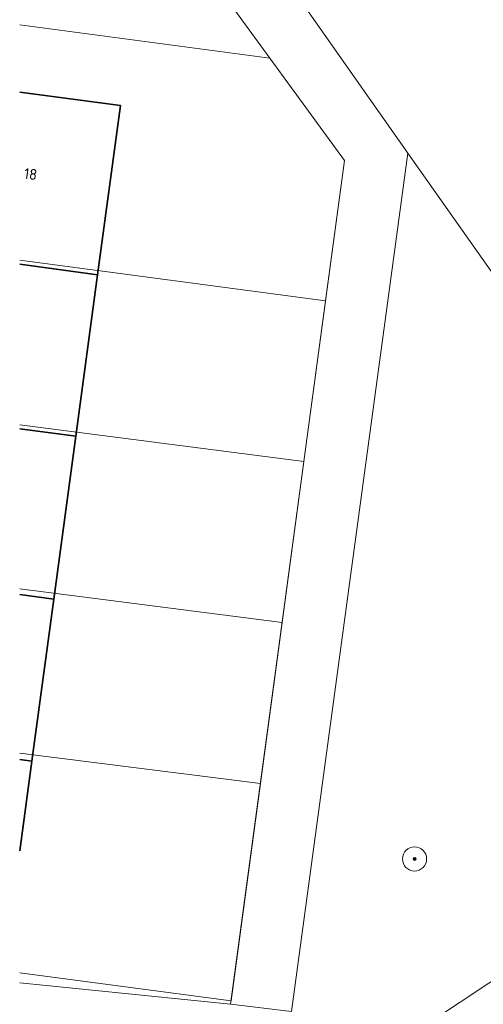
# Model space of a CAD drawing. Header units: metres. Extents: x 253395 to 254027, y 592765 to 593194.
# Tile 3 of 173: x 253395 to 253411, y 592795 to 592827. Entities that reach past the tile are written whole.
import ezdxf
from ezdxf.enums import TextEntityAlignment as Align
from ezdxf.lldxf.tags import DXFTag

# ---------------------------------------------------------------- set-up
doc = ezdxf.new("R2010")
doc.units = ezdxf.units.M
for name, color, linetype, lineweight in [('B-WE-GR-BOOM-S', 254, 'Continuous', 25), ('B-WE-KG-GRENS_PERCEEL-G', 254, 'KG-PERCEEL-SO', 18), ('B-WE-OG-BEBOUWING-GV', 254, 'Continuous', 35), ('B-WE-OG-BEBOUWING-T18', 254, 'Continuous', 18), ('B-WE-OG-TERREIN_BEGROEID-GV', 254, 'Continuous', 18), ('B-WE-OG-TERREIN_ERF-GV', 254, 'Continuous', 18), ('B-WE-VH-OPENVERHARDING-GV', 254, 'Continuous', 18)]:
    doc.layers.add(name, color=color, linetype=linetype, lineweight=lineweight)
doc.styles.add('NLCS-ISO', font='txt')
doc.styles.add('NLCS-ISO-M200-T18', font='txt', dxfattribs={"height": 0.36})
doc.styles.get("Standard").update_dxf_attribs({"font": 'simplex.shx'})
tags = doc.linetypes.add('KG-PERCEEL-SO', pattern='A,5.5,-2,["P",Standard,S=1.8,R=0,X=-0.5,Y=-0.9],-2,5.5,-2,[5,NLCS.SHX,S=0.75,R=0,X=0,Y=0],-2', length=19).pattern_tags.tags
tags[6] = DXFTag(74, 10)

# ---------------------------------------------------------------- blocks, each defined once
blk = doc.blocks.new('SGR-BOOM_GBKN-SO')
at = {"linetype": 'ByBlock', "lineweight": 18}
h = blk.add_hatch(color=0, dxfattribs=at)
h.dxf.hatch_style = 1
edge = h.paths.add_edge_path()
edge.add_arc((0, 0), 0.25, 0, 360)
at = {"color": 0, "linetype": 'ByBlock', "lineweight": 18}
for radius in [2, 0.25]:
    blk.add_circle((0, 0), radius, dxfattribs=at)
at = {"color": 0, "linetype": 'ByBlock', "lineweight": 18, "style": 'NLCS-ISO'}
blk.add_attdef('SOORT', (2.5, 0), '', height=1.5, dxfattribs=at)

msp = doc.modelspace()

# ---------------------------------------------------------------- linework, layer by layer
at = {"layer": 'B-WE-KG-GRENS_PERCEEL-G'}
for points in [[(253395.499, 592827.092), (253403.77, 592825.995), (253406.237, 592822.609), (253405.614, 592817.975)], [(253395.499, 592819.315), (253405.614, 592817.975)], [(253404.897, 592812.658), (253405.614, 592817.975)], [(253395.499, 592813.879), (253404.897, 592812.658)], [(253404.182, 592807.344), (253404.897, 592812.658)], [(253395.499, 592808.45), (253404.182, 592807.344)], [(253403.464, 592802.017), (253404.182, 592807.344)], [(253403.464, 592802.017), (253395.499, 592803.016)], [(253395.499, 592795.756), (253402.495, 592794.828), (253403.464, 592802.017)]]:
    msp.add_lwpolyline(points, dxfattribs=at)
at = {"layer": 'B-WE-OG-BEBOUWING-GV'}
for points in [[(253395.499, 592819.186), (253398.077, 592818.837), (253398.834, 592824.427), (253395.499, 592824.874)], [(253395.499, 592813.747), (253397.354, 592813.496), (253398.077, 592818.837), (253395.499, 592819.186)], [(253395.499, 592808.268), (253396.626, 592808.116), (253397.354, 592813.496), (253395.499, 592813.747)], [(253395.499, 592802.808), (253395.901, 592802.754), (253396.626, 592808.116), (253395.499, 592808.268)], [(253395.499, 592799.788), (253395.901, 592802.754), (253395.499, 592802.808)]]:
    msp.add_lwpolyline(points, dxfattribs=at)
at = {"layer": 'B-WE-OG-TERREIN_BEGROEID-GV'}
for points in [[(253395.499, 592827.093), (253403.77, 592825.996), (253398.329, 592833.467), (253397.797, 592834.139), (253397.51, 592834.458), (253396.899, 592835.059), (253396.241, 592835.609), (253395.541, 592836.103), (253395.499, 592836.128)], [(253409.155, 592794.18), (253418.398, 592800.312), (253418.982, 592800.77), (253419.245, 592801.033), (253419.486, 592801.316), (253419.703, 592801.617), (253419.896, 592801.934), (253420.062, 592802.266), (253420.202, 592802.611), (253420.314, 592802.965), (253420.397, 592803.327), (253420.45, 592803.694), (253420.475, 592804.065), (253420.469, 592804.436), (253420.434, 592804.806), (253420.37, 592805.172), (253420.276, 592805.532), (253420.154, 592805.882), (253420.004, 592806.222), (253419.828, 592806.549), (253419.626, 592806.861), (253408.33, 592822.852), (253404.483, 592794.479)]]:
    msp.add_lwpolyline(points, dxfattribs=at)
at = {"layer": 'B-WE-OG-TERREIN_ERF-GV'}
for points in [[(253395.499, 592795.426), (253402.465, 592794.72), (253406.237, 592822.609), (253403.77, 592825.996), (253395.499, 592827.093)], [(253395.499, 592824.874), (253398.834, 592824.427), (253398.077, 592818.837), (253397.354, 592813.496), (253396.626, 592808.116), (253395.901, 592802.754), (253395.499, 592799.788)]]:
    msp.add_lwpolyline(points, dxfattribs=at)
at = {"layer": 'B-WE-VH-OPENVERHARDING-GV'}
msp.add_lwpolyline([(253400.242, 592834.367), (253399.623, 592835.175), (253397.51, 592834.458), (253397.797, 592834.139), (253398.329, 592833.467), (253403.77, 592825.996), (253406.237, 592822.609), (253402.465, 592794.72), (253404.483, 592794.479), (253408.33, 592822.852)], close=True, dxfattribs=at)
for points in [[(253400.242, 592834.367), (253408.33, 592822.852), (253419.626, 592806.861), (253419.828, 592806.549), (253420.004, 592806.222), (253426.484, 592796.523), (253426.784, 592796.357), (253427.071, 592796.168), (253427.341, 592795.957), (253427.594, 592795.725), (253427.827, 592795.474), (253428.232, 592794.921), (253429.714, 592792.5)], [(253418.398, 592800.312), (253409.155, 592794.18)], [(253404.483, 592794.479), (253402.465, 592794.72), (253395.499, 592795.426)]]:
    msp.add_lwpolyline(points, dxfattribs=at)

# ---------------------------------------------------------------- block references
at = {"layer": 'B-WE-GR-BOOM-S', "xscale": 0.2, "yscale": 0.2, "zscale": 0.2}
msp.add_blockref('SGR-BOOM_GBKN-SO', (253408.556, 592799.524), dxfattribs=at)

# ---------------------------------------------------------------- texts
at = {"layer": 'B-WE-OG-BEBOUWING-T18', "style": 'NLCS-ISO-M200-T18'}
msp.add_text('18', height=0.36, rotation=352.3, dxfattribs=at).set_placement((253395.86, 592822.164), align=Align.MIDDLE)

doc.saveas('drawing.dxf')
